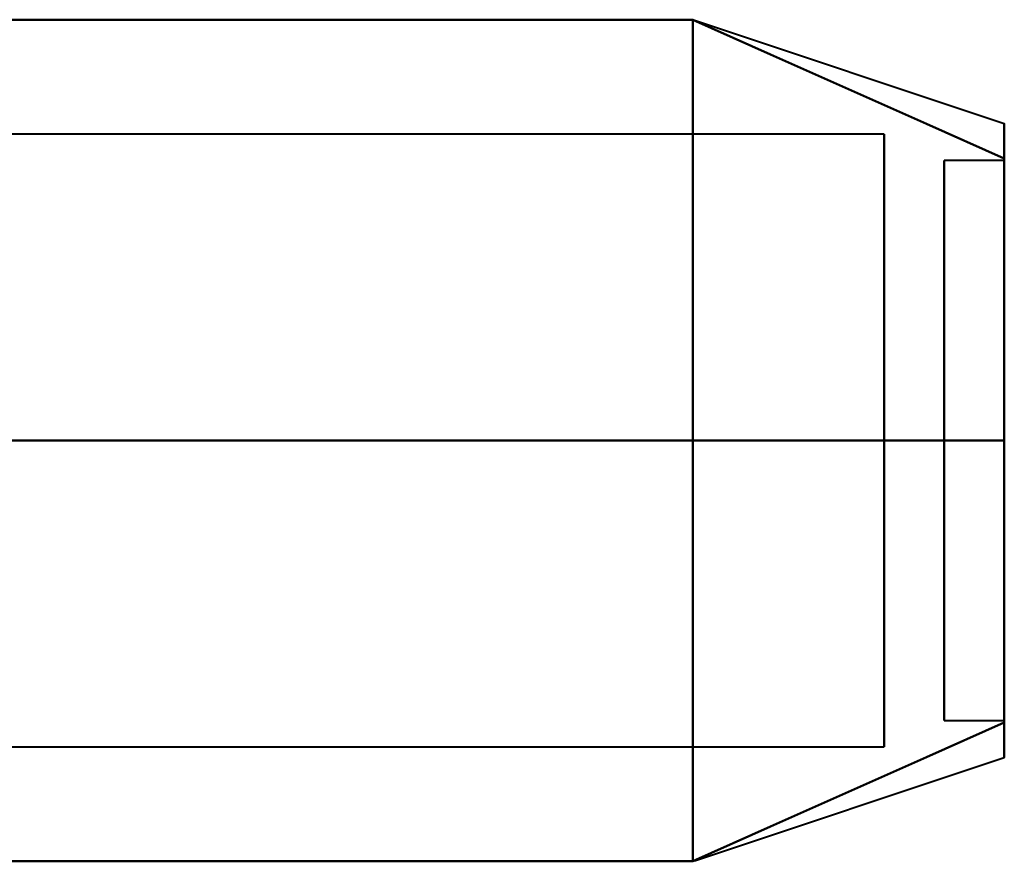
# Model space of a CAD drawing. Header units: millimetres. Extents: x -1483 to 905, y -1392 to 951.
# Tile 12 of 105: x -732 to -724, y -455 to -448. Entities that reach past the tile are written whole.
import ezdxf

# ---------------------------------------------------------------- set-up
doc = ezdxf.new("R2010")
doc.units = ezdxf.units.MM
doc.layers.add('G-IMPT', color=8, linetype='Continuous', lineweight=40)

# ---------------------------------------------------------------- blocks, each defined once
blk = doc.blocks.new('NEXA 2000 CALQUES_dwg-762145-Niveau de réf_')
at = {"layer": 'G-IMPT'}
for p, q in [((-726.1891, -415.2202), (-723.6111, -416.0795)), ((-726.1891, -415.2202), (-723.6111, -416.0795)), ((-726.1891, -415.2202), (-723.6111, -416.0795)), ((-726.1891, -415.2202), (-723.6111, -416.0795)), ((-724.6111, -416.167), (-736.5, -416.167)), ((-724.6111, -416.167), (-736.5, -416.167)), ((-724.6111, -416.167), (-736.5, -416.167)), ((-724.6111, -416.167), (-736.5, -416.167)), ((-724.6111, -416.167), (-724.6111, -418.7152)), ((-724.6111, -418.7152), (-724.6111, -416.167)), ((-724.6111, -416.167), (-724.6111, -418.7152)), ((-724.6111, -418.7152), (-724.6111, -416.167)), ((-724.6111, -416.167), (-724.6111, -418.7152)), ((-724.6111, -418.7152), (-724.6111, -416.167)), ((-724.6111, -416.167), (-724.6111, -420.922)), ((-724.6111, -420.922), (-724.6111, -416.167)), ((-723.6111, -416.3851), (-724.1111, -416.3851)), ((-723.6111, -416.3851), (-724.1111, -416.3851)), ((-723.6111, -416.3851), (-724.1111, -416.3851)), ((-723.6111, -416.3851), (-724.1111, -416.3851)), ((-724.1111, -420.0754), (-724.1111, -416.3851)), ((-724.1111, -420.0754), (-724.1111, -416.3851)), ((-724.1111, -420.0754), (-724.1111, -416.3851)), ((-724.1111, -419.6734), (-724.1111, -416.3851)), ((-724.1111, -416.3851), (-724.1111, -420.0754)), ((-724.1111, -416.3851), (-724.1111, -420.0754)), ((-724.1111, -416.3851), (-724.1111, -420.0754)), ((-724.1111, -416.3851), (-724.1111, -419.6734)), ((-723.6111, -420.0754), (-723.6111, -416.3851)), ((-723.6111, -420.0754), (-723.6111, -416.3851)), ((-723.6111, -420.0754), (-723.6111, -416.3851)), ((-723.6111, -419.6734), (-723.6111, -416.3851)), ((-723.6111, -416.3851), (-723.6111, -420.0754)), ((-723.6111, -416.3851), (-723.6111, -420.0754)), ((-723.6111, -416.3851), (-723.6111, -420.0754)), ((-723.6111, -416.3851), (-723.6111, -419.6734)), ((-724.6111, -416.5083), (-724.6111, -421.2634)), ((-724.6111, -421.2634), (-724.6111, -416.5083)), ((-724.1111, -421.0452), (-724.1111, -417.3549)), ((-724.1111, -421.0452), (-724.1111, -417.3549)), ((-724.1111, -421.0452), (-724.1111, -417.3549)), ((-724.1111, -417.3549), (-724.1111, -421.0452)), ((-724.1111, -417.3549), (-724.1111, -421.0452)), ((-724.1111, -417.3549), (-724.1111, -421.0452)), ((-723.6111, -421.0452), (-723.6111, -417.3549)), ((-723.6111, -421.0452), (-723.6111, -417.3549)), ((-723.6111, -421.0452), (-723.6111, -417.3549)), ((-723.6111, -417.3549), (-723.6111, -421.0452)), ((-723.6111, -417.3549), (-723.6111, -421.0452)), ((-723.6111, -417.3549), (-723.6111, -421.0452)), ((-724.1111, -421.0452), (-724.1111, -417.7569)), ((-724.1111, -417.7569), (-724.1111, -421.0452)), ((-723.6111, -421.0452), (-723.6111, -417.7569)), ((-723.6111, -417.7569), (-723.6111, -421.0452)), ((-724.6111, -418.7152), (-724.6111, -421.2634)), ((-724.6111, -421.2634), (-724.6111, -418.7152)), ((-724.6111, -418.7152), (-724.6111, -421.2634)), ((-724.6111, -421.2634), (-724.6111, -418.7152)), ((-724.6111, -418.7152), (-724.6111, -421.2634)), ((-724.6111, -421.2634), (-724.6111, -418.7152)), ((-724.1111, -421.0452), (-723.6111, -421.0452)), ((-724.1111, -421.0452), (-723.6111, -421.0452)), ((-724.1111, -421.0452), (-723.6111, -421.0452)), ((-724.1111, -421.0452), (-723.6111, -421.0452)), ((-736.5, -421.2634), (-724.6111, -421.2634)), ((-736.5, -421.2634), (-724.6111, -421.2634)), ((-736.5, -421.2634), (-724.6111, -421.2634)), ((-736.5, -421.2634), (-724.6111, -421.2634)), ((-726.1891, -422.2101), (-723.6111, -421.3508)), ((-726.1891, -422.2101), (-723.6111, -421.3508)), ((-726.1891, -422.2101), (-723.6111, -421.3508)), ((-726.1891, -422.2101), (-723.6111, -421.3508))]:
    blk.add_line(p, q, dxfattribs=at)
at = {"layer": 'G-IMPT', "flags": 128}
for points in [[(-736.2043, -415.2152), (-733.7043, -415.2152), (-731.2043, -415.2152), (-728.7043, -415.2152), (-726.2043, -415.2152)], [(-726.2043, -415.2152), (-728.7043, -415.2152), (-731.2043, -415.2152), (-733.7043, -415.2152), (-736.2043, -415.2152)], [(-736.2043, -415.2152), (-733.7043, -415.2152), (-731.2043, -415.2152), (-728.7043, -415.2152), (-726.2043, -415.2152)], [(-726.2043, -415.2152), (-728.7043, -415.2152), (-731.2043, -415.2152), (-733.7043, -415.2152), (-736.2043, -415.2152)], [(-736.2043, -415.2152), (-733.7043, -415.2152), (-731.2043, -415.2152), (-728.7043, -415.2152), (-726.2043, -415.2152)], [(-726.2043, -415.2152), (-728.7043, -415.2152), (-731.2043, -415.2152), (-733.7043, -415.2152), (-736.2043, -415.2152)], [(-736.2043, -415.2152), (-733.7043, -415.2152), (-731.2043, -415.2152), (-728.7043, -415.2152), (-726.2043, -415.2152)], [(-726.2043, -415.2152), (-728.7043, -415.2152), (-731.2043, -415.2152), (-733.7043, -415.2152), (-736.2043, -415.2152)], [(-736.2043, -415.2152), (-733.7043, -415.2152), (-731.2043, -415.2152), (-728.7043, -415.2152), (-726.2043, -415.2152)], [(-726.2043, -415.2152), (-728.7043, -415.2152), (-731.2043, -415.2152), (-733.7043, -415.2152), (-736.2043, -415.2152)], [(-736.2043, -415.2152), (-733.7043, -415.2152), (-731.2043, -415.2152), (-728.7043, -415.2152), (-726.2043, -415.2152)], [(-726.2043, -415.2152), (-728.7043, -415.2152), (-731.2043, -415.2152), (-733.7043, -415.2152), (-736.2043, -415.2152)], [(-736.2043, -415.2152), (-733.7043, -415.2152), (-731.2043, -415.2152), (-728.7043, -415.2152), (-726.2043, -415.2152)], [(-726.2043, -415.2152), (-728.7043, -415.2152), (-731.2043, -415.2152), (-733.7043, -415.2152), (-736.2043, -415.2152)], [(-736.2043, -415.2152), (-733.7043, -415.2152), (-731.2043, -415.2152), (-728.7043, -415.2152), (-726.2043, -415.2152)], [(-726.2043, -415.2152), (-728.7043, -415.2152), (-731.2043, -415.2152), (-733.7043, -415.2152), (-736.2043, -415.2152)], [(-726.2043, -418.7152), (-726.2043, -417.8402), (-726.2043, -416.9652), (-726.2043, -416.0902), (-726.2043, -415.2152)], [(-726.2043, -415.2152), (-725.556, -415.5036), (-724.9077, -415.7921), (-724.2594, -416.0806), (-723.6111, -416.3691)], [(-723.6111, -416.3691), (-724.2594, -416.0806), (-724.9077, -415.7921), (-725.556, -415.5036), (-726.2043, -415.2152)], [(-726.2043, -415.2152), (-725.556, -415.5036), (-724.9077, -415.7921), (-724.2594, -416.0806), (-723.6111, -416.3691)], [(-723.6111, -416.3691), (-724.2594, -416.0806), (-724.9077, -415.7921), (-725.556, -415.5036), (-726.2043, -415.2152)], [(-726.2043, -415.2152), (-726.2043, -416.0902), (-726.2043, -416.9652), (-726.2043, -417.8402), (-726.2043, -418.7152)], [(-726.2043, -418.7152), (-726.2043, -417.8402), (-726.2043, -416.9652), (-726.2043, -416.0902), (-726.2043, -415.2152)], [(-726.2043, -415.2152), (-725.556, -415.5036), (-724.9077, -415.7921), (-724.2594, -416.0806), (-723.6111, -416.3691)], [(-723.6111, -416.3691), (-724.2594, -416.0806), (-724.9077, -415.7921), (-725.556, -415.5036), (-726.2043, -415.2152)], [(-726.2043, -415.2152), (-725.556, -415.5036), (-724.9077, -415.7921), (-724.2594, -416.0806), (-723.6111, -416.3691)], [(-723.6111, -416.3691), (-724.2594, -416.0806), (-724.9077, -415.7921), (-725.556, -415.5036), (-726.2043, -415.2152)], [(-726.2043, -415.2152), (-726.2043, -416.0902), (-726.2043, -416.9652), (-726.2043, -417.8402), (-726.2043, -418.7152)], [(-726.2043, -418.7152), (-726.2043, -417.8402), (-726.2043, -416.9652), (-726.2043, -416.0902), (-726.2043, -415.2152)], [(-726.2043, -415.2152), (-725.556, -415.5036), (-724.9077, -415.7921), (-724.2594, -416.0806), (-723.6111, -416.3691)], [(-723.6111, -416.3691), (-724.2594, -416.0806), (-724.9077, -415.7921), (-725.556, -415.5036), (-726.2043, -415.2152)], [(-726.2043, -415.2152), (-725.556, -415.5036), (-724.9077, -415.7921), (-724.2594, -416.0806), (-723.6111, -416.3691)], [(-723.6111, -416.3691), (-724.2594, -416.0806), (-724.9077, -415.7921), (-725.556, -415.5036), (-726.2043, -415.2152)], [(-726.2043, -415.2152), (-726.2043, -416.0902), (-726.2043, -416.9652), (-726.2043, -417.8402), (-726.2043, -418.7152)], [(-726.2043, -418.7152), (-726.2043, -417.8402), (-726.2043, -416.9652), (-726.2043, -416.0902), (-726.2043, -415.2152)], [(-726.2043, -415.2152), (-725.556, -415.5036), (-724.9077, -415.7921), (-724.2594, -416.0806), (-723.6111, -416.3691)], [(-723.6111, -416.3691), (-724.2594, -416.0806), (-724.9077, -415.7921), (-725.556, -415.5036), (-726.2043, -415.2152)], [(-726.2043, -415.2152), (-725.556, -415.5036), (-724.9077, -415.7921), (-724.2594, -416.0806), (-723.6111, -416.3691)], [(-723.6111, -416.3691), (-724.2594, -416.0806), (-724.9077, -415.7921), (-725.556, -415.5036), (-726.2043, -415.2152)], [(-726.2043, -415.2152), (-726.2043, -416.0902), (-726.2043, -416.9652), (-726.2043, -417.8402), (-726.2043, -418.7152)], [(-726.2043, -415.2152), (-726.2043, -416.0902), (-726.2043, -416.9652), (-726.2043, -417.8402), (-726.2043, -418.7152)], [(-726.2043, -418.7152), (-726.2043, -417.8402), (-726.2043, -416.9652), (-726.2043, -416.0902), (-726.2043, -415.2152)], [(-726.2043, -415.2152), (-726.2043, -416.0902), (-726.2043, -416.9652), (-726.2043, -417.8402), (-726.2043, -418.7152)], [(-726.2043, -418.7152), (-726.2043, -417.8402), (-726.2043, -416.9652), (-726.2043, -416.0902), (-726.2043, -415.2152)], [(-726.2043, -415.2152), (-726.2043, -416.0902), (-726.2043, -416.9652), (-726.2043, -417.8402), (-726.2043, -418.7152)], [(-726.2043, -418.7152), (-726.2043, -417.8402), (-726.2043, -416.9652), (-726.2043, -416.0902), (-726.2043, -415.2152)], [(-726.2043, -415.2152), (-726.2043, -416.0902), (-726.2043, -416.9652), (-726.2043, -417.8402), (-726.2043, -418.7152)], [(-726.2043, -418.7152), (-726.2043, -417.8402), (-726.2043, -416.9652), (-726.2043, -416.0902), (-726.2043, -415.2152)], [(-736.2043, -418.7152), (-733.7043, -418.7152), (-731.2043, -418.7152), (-728.7043, -418.7152), (-726.2043, -418.7152)], [(-726.2043, -418.7152), (-728.7043, -418.7152), (-731.2043, -418.7152), (-733.7043, -418.7152), (-736.2043, -418.7152)], [(-736.2043, -418.7152), (-733.7043, -418.7152), (-731.2043, -418.7152), (-728.7043, -418.7152), (-726.2043, -418.7152)], [(-726.2043, -418.7152), (-728.7043, -418.7152), (-731.2043, -418.7152), (-733.7043, -418.7152), (-736.2043, -418.7152)], [(-736.2043, -418.7152), (-733.7043, -418.7152), (-731.2043, -418.7152), (-728.7043, -418.7152), (-726.2043, -418.7152)], [(-726.2043, -418.7152), (-728.7043, -418.7152), (-731.2043, -418.7152), (-733.7043, -418.7152), (-736.2043, -418.7152)], [(-736.2043, -418.7152), (-733.7043, -418.7152), (-731.2043, -418.7152), (-728.7043, -418.7152), (-726.2043, -418.7152)], [(-726.2043, -418.7152), (-728.7043, -418.7152), (-731.2043, -418.7152), (-733.7043, -418.7152), (-736.2043, -418.7152)], [(-736.2043, -418.7152), (-733.7043, -418.7152), (-731.2043, -418.7152), (-728.7043, -418.7152), (-726.2043, -418.7152)], [(-726.2043, -418.7152), (-728.7043, -418.7152), (-731.2043, -418.7152), (-733.7043, -418.7152), (-736.2043, -418.7152)], [(-736.2043, -418.7152), (-733.7043, -418.7152), (-731.2043, -418.7152), (-728.7043, -418.7152), (-726.2043, -418.7152)], [(-726.2043, -418.7152), (-728.7043, -418.7152), (-731.2043, -418.7152), (-733.7043, -418.7152), (-736.2043, -418.7152)], [(-736.2043, -418.7152), (-733.7043, -418.7152), (-731.2043, -418.7152), (-728.7043, -418.7152), (-726.2043, -418.7152)], [(-726.2043, -418.7152), (-728.7043, -418.7152), (-731.2043, -418.7152), (-733.7043, -418.7152), (-736.2043, -418.7152)], [(-736.2043, -418.7152), (-733.7043, -418.7152), (-731.2043, -418.7152), (-728.7043, -418.7152), (-726.2043, -418.7152)], [(-726.2043, -418.7152), (-728.7043, -418.7152), (-731.2043, -418.7152), (-733.7043, -418.7152), (-736.2043, -418.7152)], [(-726.2043, -422.2152), (-726.2043, -421.3402), (-726.2043, -420.4652), (-726.2043, -419.5902), (-726.2043, -418.7152)], [(-726.2043, -418.7152), (-725.556, -418.7152), (-724.9077, -418.7152), (-724.2594, -418.7152), (-723.6111, -418.7152)], [(-723.6111, -418.7152), (-724.2594, -418.7152), (-724.9077, -418.7152), (-725.556, -418.7152), (-726.2043, -418.7152)], [(-726.2043, -418.7152), (-725.556, -418.7152), (-724.9077, -418.7152), (-724.2594, -418.7152), (-723.6111, -418.7152)], [(-723.6111, -418.7152), (-724.2594, -418.7152), (-724.9077, -418.7152), (-725.556, -418.7152), (-726.2043, -418.7152)], [(-726.2043, -418.7152), (-726.2043, -419.5902), (-726.2043, -420.4652), (-726.2043, -421.3402), (-726.2043, -422.2152)], [(-726.2043, -422.2152), (-726.2043, -421.3402), (-726.2043, -420.4652), (-726.2043, -419.5902), (-726.2043, -418.7152)], [(-726.2043, -418.7152), (-725.556, -418.7152), (-724.9077, -418.7152), (-724.2594, -418.7152), (-723.6111, -418.7152)], [(-723.6111, -418.7152), (-724.2594, -418.7152), (-724.9077, -418.7152), (-725.556, -418.7152), (-726.2043, -418.7152)], [(-726.2043, -418.7152), (-725.556, -418.7152), (-724.9077, -418.7152), (-724.2594, -418.7152), (-723.6111, -418.7152)], [(-723.6111, -418.7152), (-724.2594, -418.7152), (-724.9077, -418.7152), (-725.556, -418.7152), (-726.2043, -418.7152)], [(-726.2043, -418.7152), (-726.2043, -419.5902), (-726.2043, -420.4652), (-726.2043, -421.3402), (-726.2043, -422.2152)], [(-726.2043, -422.2152), (-726.2043, -421.3402), (-726.2043, -420.4652), (-726.2043, -419.5902), (-726.2043, -418.7152)], [(-726.2043, -418.7152), (-725.556, -418.7152), (-724.9077, -418.7152), (-724.2594, -418.7152), (-723.6111, -418.7152)], [(-723.6111, -418.7152), (-724.2594, -418.7152), (-724.9077, -418.7152), (-725.556, -418.7152), (-726.2043, -418.7152)], [(-726.2043, -418.7152), (-725.556, -418.7152), (-724.9077, -418.7152), (-724.2594, -418.7152), (-723.6111, -418.7152)], [(-723.6111, -418.7152), (-724.2594, -418.7152), (-724.9077, -418.7152), (-725.556, -418.7152), (-726.2043, -418.7152)], [(-726.2043, -418.7152), (-726.2043, -419.5902), (-726.2043, -420.4652), (-726.2043, -421.3402), (-726.2043, -422.2152)], [(-726.2043, -422.2152), (-726.2043, -421.3402), (-726.2043, -420.4652), (-726.2043, -419.5902), (-726.2043, -418.7152)], [(-726.2043, -418.7152), (-725.556, -418.7152), (-724.9077, -418.7152), (-724.2594, -418.7152), (-723.6111, -418.7152)], [(-723.6111, -418.7152), (-724.2594, -418.7152), (-724.9077, -418.7152), (-725.556, -418.7152), (-726.2043, -418.7152)], [(-726.2043, -418.7152), (-725.556, -418.7152), (-724.9077, -418.7152), (-724.2594, -418.7152), (-723.6111, -418.7152)], [(-723.6111, -418.7152), (-724.2594, -418.7152), (-724.9077, -418.7152), (-725.556, -418.7152), (-726.2043, -418.7152)], [(-726.2043, -418.7152), (-726.2043, -419.5902), (-726.2043, -420.4652), (-726.2043, -421.3402), (-726.2043, -422.2152)], [(-726.2043, -418.7152), (-726.2043, -419.5902), (-726.2043, -420.4652), (-726.2043, -421.3402), (-726.2043, -422.2152)], [(-726.2043, -422.2152), (-726.2043, -421.3402), (-726.2043, -420.4652), (-726.2043, -419.5902), (-726.2043, -418.7152)], [(-726.2043, -418.7152), (-726.2043, -419.5902), (-726.2043, -420.4652), (-726.2043, -421.3402), (-726.2043, -422.2152)], [(-726.2043, -422.2152), (-726.2043, -421.3402), (-726.2043, -420.4652), (-726.2043, -419.5902), (-726.2043, -418.7152)], [(-726.2043, -418.7152), (-726.2043, -419.5902), (-726.2043, -420.4652), (-726.2043, -421.3402), (-726.2043, -422.2152)], [(-726.2043, -422.2152), (-726.2043, -421.3402), (-726.2043, -420.4652), (-726.2043, -419.5902), (-726.2043, -418.7152)], [(-726.2043, -418.7152), (-726.2043, -419.5902), (-726.2043, -420.4652), (-726.2043, -421.3402), (-726.2043, -422.2152)], [(-726.2043, -422.2152), (-726.2043, -421.3402), (-726.2043, -420.4652), (-726.2043, -419.5902), (-726.2043, -418.7152)], [(-723.6111, -421.0612), (-724.2594, -421.3497), (-724.9077, -421.6382), (-725.556, -421.9267), (-726.2043, -422.2152)], [(-726.2043, -422.2152), (-725.556, -421.9267), (-724.9077, -421.6382), (-724.2594, -421.3497), (-723.6111, -421.0612)], [(-723.6111, -421.0612), (-724.2594, -421.3497), (-724.9077, -421.6382), (-725.556, -421.9267), (-726.2043, -422.2152)], [(-726.2043, -422.2152), (-725.556, -421.9267), (-724.9077, -421.6382), (-724.2594, -421.3497), (-723.6111, -421.0612)], [(-723.6111, -421.0612), (-724.2594, -421.3497), (-724.9077, -421.6382), (-725.556, -421.9267), (-726.2043, -422.2152)], [(-726.2043, -422.2152), (-725.556, -421.9267), (-724.9077, -421.6382), (-724.2594, -421.3497), (-723.6111, -421.0612)], [(-723.6111, -421.0612), (-724.2594, -421.3497), (-724.9077, -421.6382), (-725.556, -421.9267), (-726.2043, -422.2152)], [(-726.2043, -422.2152), (-725.556, -421.9267), (-724.9077, -421.6382), (-724.2594, -421.3497), (-723.6111, -421.0612)], [(-723.6111, -421.0612), (-724.2594, -421.3497), (-724.9077, -421.6382), (-725.556, -421.9267), (-726.2043, -422.2152)], [(-726.2043, -422.2152), (-725.556, -421.9267), (-724.9077, -421.6382), (-724.2594, -421.3497), (-723.6111, -421.0612)], [(-723.6111, -421.0612), (-724.2594, -421.3497), (-724.9077, -421.6382), (-725.556, -421.9267), (-726.2043, -422.2152)], [(-726.2043, -422.2152), (-725.556, -421.9267), (-724.9077, -421.6382), (-724.2594, -421.3497), (-723.6111, -421.0612)], [(-723.6111, -421.0612), (-724.2594, -421.3497), (-724.9077, -421.6382), (-725.556, -421.9267), (-726.2043, -422.2152)], [(-726.2043, -422.2152), (-725.556, -421.9267), (-724.9077, -421.6382), (-724.2594, -421.3497), (-723.6111, -421.0612)], [(-723.6111, -421.0612), (-724.2594, -421.3497), (-724.9077, -421.6382), (-725.556, -421.9267), (-726.2043, -422.2152)], [(-726.2043, -422.2152), (-725.556, -421.9267), (-724.9077, -421.6382), (-724.2594, -421.3497), (-723.6111, -421.0612)], [(-726.2043, -422.2152), (-728.7043, -422.2152), (-731.2043, -422.2152), (-733.7043, -422.2152), (-736.2043, -422.2152)], [(-736.2043, -422.2152), (-733.7043, -422.2152), (-731.2043, -422.2152), (-728.7043, -422.2152), (-726.2043, -422.2152)], [(-726.2043, -422.2152), (-728.7043, -422.2152), (-731.2043, -422.2152), (-733.7043, -422.2152), (-736.2043, -422.2152)], [(-736.2043, -422.2152), (-733.7043, -422.2152), (-731.2043, -422.2152), (-728.7043, -422.2152), (-726.2043, -422.2152)], [(-726.2043, -422.2152), (-728.7043, -422.2152), (-731.2043, -422.2152), (-733.7043, -422.2152), (-736.2043, -422.2152)], [(-736.2043, -422.2152), (-733.7043, -422.2152), (-731.2043, -422.2152), (-728.7043, -422.2152), (-726.2043, -422.2152)], [(-726.2043, -422.2152), (-728.7043, -422.2152), (-731.2043, -422.2152), (-733.7043, -422.2152), (-736.2043, -422.2152)], [(-736.2043, -422.2152), (-733.7043, -422.2152), (-731.2043, -422.2152), (-728.7043, -422.2152), (-726.2043, -422.2152)], [(-726.2043, -422.2152), (-728.7043, -422.2152), (-731.2043, -422.2152), (-733.7043, -422.2152), (-736.2043, -422.2152)], [(-736.2043, -422.2152), (-733.7043, -422.2152), (-731.2043, -422.2152), (-728.7043, -422.2152), (-726.2043, -422.2152)], [(-726.2043, -422.2152), (-728.7043, -422.2152), (-731.2043, -422.2152), (-733.7043, -422.2152), (-736.2043, -422.2152)], [(-736.2043, -422.2152), (-733.7043, -422.2152), (-731.2043, -422.2152), (-728.7043, -422.2152), (-726.2043, -422.2152)], [(-726.2043, -422.2152), (-728.7043, -422.2152), (-731.2043, -422.2152), (-733.7043, -422.2152), (-736.2043, -422.2152)], [(-736.2043, -422.2152), (-733.7043, -422.2152), (-731.2043, -422.2152), (-728.7043, -422.2152), (-726.2043, -422.2152)], [(-726.2043, -422.2152), (-728.7043, -422.2152), (-731.2043, -422.2152), (-733.7043, -422.2152), (-736.2043, -422.2152)], [(-736.2043, -422.2152), (-733.7043, -422.2152), (-731.2043, -422.2152), (-728.7043, -422.2152), (-726.2043, -422.2152)]]:
    blk.add_lwpolyline(points, dxfattribs=at)
at = {"layer": 'G-IMPT'}
for points in [[(-723.6111, -416.3691), (-723.6111, -416.1761), (-723.6111, -415.983), (-723.6111, -416.1761), (-723.6111, -416.3691)], [(-723.6111, -416.3691), (-723.6111, -416.1761), (-723.6111, -415.983), (-723.6111, -416.1761), (-723.6111, -416.3691)], [(-723.6111, -416.3691), (-723.6111, -416.1761), (-723.6111, -415.983), (-723.6111, -416.1761), (-723.6111, -416.3691)], [(-723.6111, -416.3691), (-723.6111, -416.1761), (-723.6111, -415.983), (-723.6111, -416.1761), (-723.6111, -416.3691)], [(-723.6111, -416.3691), (-723.6111, -416.1772), (-723.6111, -416.0795), (-723.6111, -416.0795)], [(-723.6111, -416.0795), (-723.6111, -416.0796), (-723.6111, -416.1772), (-723.6111, -416.3691)], [(-723.6111, -416.3691), (-723.6111, -416.1772), (-723.6111, -416.0795), (-723.6111, -416.0795)], [(-723.6111, -416.0795), (-723.6111, -416.0796), (-723.6111, -416.1772), (-723.6111, -416.3691)], [(-723.6111, -416.3691), (-723.6111, -416.1772), (-723.6111, -416.0795), (-723.6111, -416.0795)], [(-723.6111, -416.0795), (-723.6111, -416.0796), (-723.6111, -416.1772), (-723.6111, -416.3691)], [(-723.6111, -416.3691), (-723.6111, -416.1772), (-723.6111, -416.0795), (-723.6111, -416.0795)], [(-723.6111, -416.0795), (-723.6111, -416.0796), (-723.6111, -416.1772), (-723.6111, -416.3691)], [(-723.6111, -416.3691), (-723.6111, -416.6481), (-723.6111, -417.3488), (-723.6111, -418.2429), (-723.6111, -418.7152)], [(-723.6111, -418.7152), (-723.6111, -418.2431), (-723.6111, -417.3493), (-723.6111, -416.6484), (-723.6111, -416.3691)], [(-723.6111, -416.3691), (-723.6111, -416.6481), (-723.6111, -417.3488), (-723.6111, -418.2429), (-723.6111, -418.7152)], [(-723.6111, -418.7152), (-723.6111, -418.2431), (-723.6111, -417.3493), (-723.6111, -416.6484), (-723.6111, -416.3691)], [(-723.6111, -416.3691), (-723.6111, -416.6481), (-723.6111, -417.3488), (-723.6111, -418.2429), (-723.6111, -418.7152)], [(-723.6111, -418.7152), (-723.6111, -418.2431), (-723.6111, -417.3493), (-723.6111, -416.6484), (-723.6111, -416.3691)], [(-723.6111, -416.3691), (-723.6111, -416.6481), (-723.6111, -417.3488), (-723.6111, -418.2429), (-723.6111, -418.7152)], [(-723.6111, -418.7152), (-723.6111, -418.2431), (-723.6111, -417.3493), (-723.6111, -416.6484), (-723.6111, -416.3691)], [(-723.6111, -416.3691), (-723.6111, -416.6414), (-723.6111, -417.3488), (-723.6111, -418.2512), (-723.6111, -418.7152)], [(-723.6111, -418.7152), (-723.6111, -418.251), (-723.6111, -417.3483), (-723.6111, -416.6411), (-723.6111, -416.3691)], [(-723.6111, -416.3691), (-723.6111, -416.6414), (-723.6111, -417.3488), (-723.6111, -418.2512), (-723.6111, -418.7152)], [(-723.6111, -418.7152), (-723.6111, -418.251), (-723.6111, -417.3483), (-723.6111, -416.6411), (-723.6111, -416.3691)], [(-723.6111, -416.3691), (-723.6111, -416.6414), (-723.6111, -417.3488), (-723.6111, -418.2512), (-723.6111, -418.7152)], [(-723.6111, -418.7152), (-723.6111, -418.251), (-723.6111, -417.3483), (-723.6111, -416.6411), (-723.6111, -416.3691)], [(-723.6111, -416.3691), (-723.6111, -416.6414), (-723.6111, -417.3488), (-723.6111, -418.2512), (-723.6111, -418.7152)], [(-723.6111, -418.7152), (-723.6111, -418.251), (-723.6111, -417.3483), (-723.6111, -416.6411), (-723.6111, -416.3691)], [(-723.6111, -418.7152), (-723.6111, -419.1872), (-723.6111, -420.081), (-723.6111, -420.7819), (-723.6111, -421.0612)], [(-723.6111, -421.0612), (-723.6111, -420.7822), (-723.6111, -420.0815), (-723.6111, -419.1874), (-723.6111, -418.7152)], [(-723.6111, -418.7152), (-723.6111, -419.1872), (-723.6111, -420.081), (-723.6111, -420.7819), (-723.6111, -421.0612)], [(-723.6111, -421.0612), (-723.6111, -420.7822), (-723.6111, -420.0815), (-723.6111, -419.1874), (-723.6111, -418.7152)], [(-723.6111, -418.7152), (-723.6111, -419.1872), (-723.6111, -420.081), (-723.6111, -420.7819), (-723.6111, -421.0612)], [(-723.6111, -421.0612), (-723.6111, -420.7822), (-723.6111, -420.0815), (-723.6111, -419.1874), (-723.6111, -418.7152)], [(-723.6111, -418.7152), (-723.6111, -419.1872), (-723.6111, -420.081), (-723.6111, -420.7819), (-723.6111, -421.0612)], [(-723.6111, -421.0612), (-723.6111, -420.7822), (-723.6111, -420.0815), (-723.6111, -419.1874), (-723.6111, -418.7152)], [(-723.6111, -418.7152), (-723.6111, -419.1793), (-723.6111, -420.082), (-723.6111, -420.7892), (-723.6111, -421.0612)], [(-723.6111, -421.0612), (-723.6111, -420.7889), (-723.6111, -420.0815), (-723.6111, -419.1791), (-723.6111, -418.7152)], [(-723.6111, -418.7152), (-723.6111, -419.1793), (-723.6111, -420.082), (-723.6111, -420.7892), (-723.6111, -421.0612)], [(-723.6111, -421.0612), (-723.6111, -420.7889), (-723.6111, -420.0815), (-723.6111, -419.1791), (-723.6111, -418.7152)], [(-723.6111, -418.7152), (-723.6111, -419.1793), (-723.6111, -420.082), (-723.6111, -420.7892), (-723.6111, -421.0612)], [(-723.6111, -421.0612), (-723.6111, -420.7889), (-723.6111, -420.0815), (-723.6111, -419.1791), (-723.6111, -418.7152)], [(-723.6111, -418.7152), (-723.6111, -419.1793), (-723.6111, -420.082), (-723.6111, -420.7892), (-723.6111, -421.0612)], [(-723.6111, -421.0612), (-723.6111, -420.7889), (-723.6111, -420.0815), (-723.6111, -419.1791), (-723.6111, -418.7152)], [(-723.6111, -421.0612), (-723.6111, -421.2542), (-723.6111, -421.4473), (-723.6111, -421.2542), (-723.6111, -421.0612)], [(-723.6111, -421.0612), (-723.6111, -421.2542), (-723.6111, -421.4473), (-723.6111, -421.2542), (-723.6111, -421.0612)], [(-723.6111, -421.0612), (-723.6111, -421.2542), (-723.6111, -421.4473), (-723.6111, -421.2542), (-723.6111, -421.0612)], [(-723.6111, -421.0612), (-723.6111, -421.2542), (-723.6111, -421.4473), (-723.6111, -421.2542), (-723.6111, -421.0612)], [(-723.6111, -421.0612), (-723.6111, -421.2531), (-723.6111, -421.3508), (-723.6111, -421.3508)], [(-723.6111, -421.3508), (-723.6111, -421.3507), (-723.6111, -421.2531), (-723.6111, -421.0612)], [(-723.6111, -421.0612), (-723.6111, -421.2531), (-723.6111, -421.3508), (-723.6111, -421.3508)], [(-723.6111, -421.3508), (-723.6111, -421.3507), (-723.6111, -421.2531), (-723.6111, -421.0612)], [(-723.6111, -421.0612), (-723.6111, -421.2531), (-723.6111, -421.3508), (-723.6111, -421.3508)], [(-723.6111, -421.3508), (-723.6111, -421.3507), (-723.6111, -421.2531), (-723.6111, -421.0612)], [(-723.6111, -421.0612), (-723.6111, -421.2531), (-723.6111, -421.3508), (-723.6111, -421.3508)], [(-723.6111, -421.3508), (-723.6111, -421.3507), (-723.6111, -421.2531), (-723.6111, -421.0612)]]:
    blk.add_open_spline(points, degree=3, dxfattribs=at)

msp = doc.modelspace()

# ---------------------------------------------------------------- block references
at = {"layer": 'G-IMPT'}
msp.add_blockref('NEXA 2000 CALQUES_dwg-762145-Niveau de réf_', (0, -32.95), dxfattribs=at)

doc.saveas('drawing.dxf')
